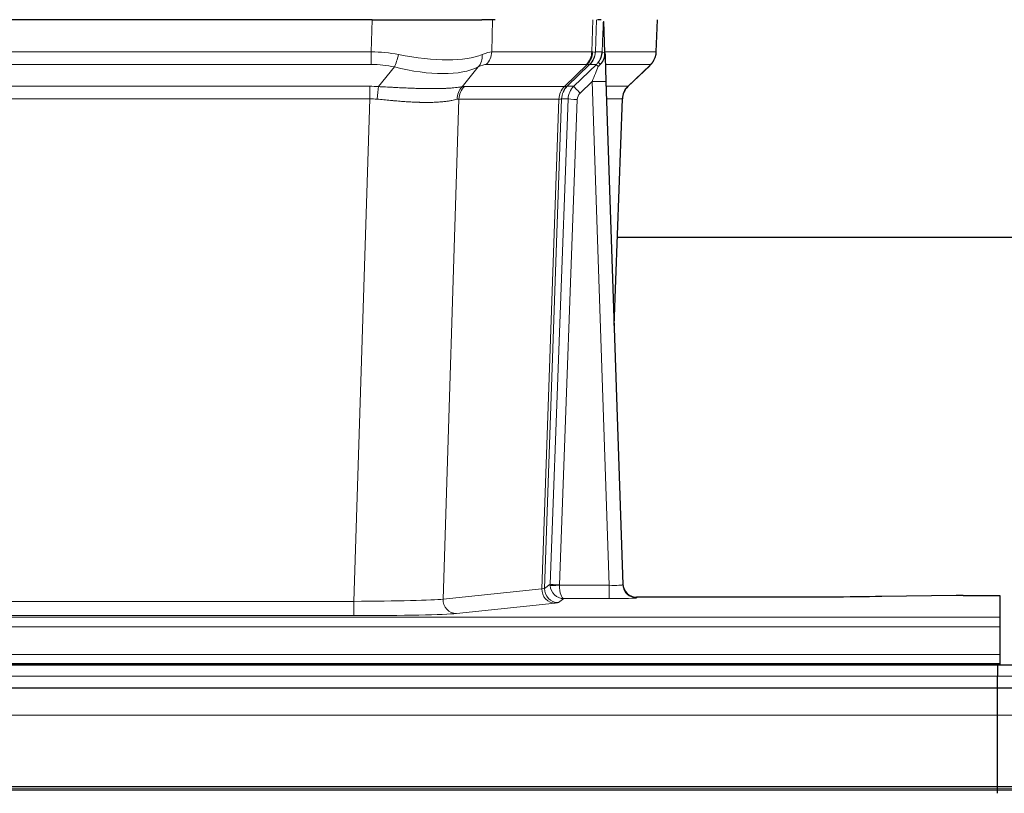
# Model space of a CAD drawing. Header units: inches. Extents: x 0 to 20790, y -12 to 14700.
# Tile 83 of 184: x 2766 to 2980, y 11926 to 12095. Entities that reach past the tile are written whole.
import ezdxf

# ---------------------------------------------------------------- set-up
doc = ezdxf.new("R2010")
doc.units = ezdxf.units.IN
doc.layers.add('1', color=7, linetype='Continuous', true_color=0xffffff)

msp = doc.modelspace()

# ---------------------------------------------------------------- linework, layer by layer
at = {"layer": '1', "color": 2, "linetype": 'Continuous', "lineweight": 25}
for p, q in [((2842.336, 12094.525), (2627.113, 12094.525)), ((2842.336, 12094.525), (2866.195, 12094.525)), ((2869.09, 12094.525), (2866.195, 12094.525)), ((2892.129, 12094.525), (2891.344, 12094.525)), ((2892.936, 12087.364), (2892.709, 12094.094)), ((2904.074, 12087.515), (2904.322, 12094.525)), ((2892.938, 12087.314), (2892.936, 12087.364)), ((2897.924, 12080), (2902.661, 12084.51)), ((2893.146, 12081.046), (2896.834, 11971.67)), ((2894.934, 12028.022), (2896.713, 12077.295)), ((3063.838, 12047.153), (2895.683, 12047.153)), ((2896.834, 11971.67), (2896.842, 11971.536)), ((2929.725, 11968.904), (2899.822, 11968.904)), ((2969.269, 11969.313), (2953.104, 11969.068)), ((2970.767, 11969.323), (2978.725, 11969.323)), ((2978.725, 11969.323), (2978.725, 11964.55)), ((2978.725, 11964.55), (2978.725, 11962.481)), ((2978.725, 11962.481), (2978.725, 11956.455)), ((2978.725, 11956.455), (2978.725, 11954.525)), ((2978.225, 11954.13), (2001.225, 11954.13)), ((2490.725, 11954.525), (2978.725, 11954.525)), ((3955.225, 11954.13), (2978.225, 11954.13)), ((2978.225, 11954.13), (2978.225, 11951.765)), ((2978.225, 11954.13), (2978.225, 11951.765)), ((2978.725, 11954.525), (2978.725, 11954.13)), ((2978.225, 11949.13), (2978.225, 11951.765)), ((2978.225, 11949.13), (2978.225, 11951.765)), ((2978.225, 11949.13), (2001.225, 11949.13)), ((2978.225, 11943.272), (2978.225, 11949.13)), ((3955.225, 11949.13), (2978.225, 11949.13)), ((2978.225, 11943.272), (2978.225, 11949.13)), ((2978.225, 11927.789), (2978.225, 11943.272)), ((2978.225, 11927.789), (2978.225, 11943.272)), ((2978.225, 11927.365), (2978.225, 11927.789)), ((2978.225, 11927.365), (2978.225, 11927.789)), ((2978.225, 11926.941), (2001.225, 11926.941)), ((2978.225, 11926.941), (2978.225, 11927.365)), ((2978.225, 11926.941), (2978.225, 11927.365)), ((3955.225, 11926.941), (2978.225, 11926.941)), ((2978.225, 11926.274), (2978.225, 11926.941)), ((2978.225, 11926.274), (2978.225, 11926.941))]:
    msp.add_line(p, q, dxfattribs=at)
at = {"layer": '1', "color": 110, "linetype": 'Continuous', "lineweight": 13}
for p, q in [((2842.146, 12087.531), (2842.336, 12094.525)), ((2868.518, 12094.525), (2868.328, 12087.531)), ((2890.075, 12087.531), (2890.318, 12094.525)), ((2891.103, 12094.525), (2890.86, 12087.531)), ((2904.058, 12087.531), (2904.306, 12094.525)), ((2627.304, 12087.531), (2842.146, 12087.531)), ((2842.146, 12084.793), (2842.146, 12087.531)), ((2868.328, 12087.531), (2890.075, 12087.531)), ((2890.86, 12087.531), (2892.321, 12087.531)), ((2892.93, 12087.531), (2904.058, 12087.531)), ((2842.146, 12084.793), (2627.304, 12084.793)), ((2843.716, 12079.966), (2847.17, 12084.234)), ((2865.368, 12084.234), (2861.875, 12079.917)), ((2888.892, 12084.793), (2867.145, 12084.793)), ((2884.112, 12079.984), (2889.058, 12084.781)), ((2889.604, 12084.781), (2884.712, 12080.037)), ((2886.149, 12080.043), (2891.077, 12084.793)), ((2891.077, 12084.793), (2889.642, 12084.793)), ((2902.84, 12084.793), (2893.02, 12084.793)), ((2897.932, 12080.02), (2902.745, 12084.601)), ((2627.646, 12080.042), (2841.804, 12080.042)), ((2841.804, 12077.305), (2841.804, 12080.042)), ((2862.378, 12079.984), (2884.112, 12079.984)), ((2884.737, 12080.043), (2886.149, 12080.043)), ((2890.147, 12081.05), (2887.538, 12078.535)), ((2893.841, 11971.509), (2890.147, 12081.05)), ((2893.179, 12080.043), (2897.919, 12080.043)), ((2841.804, 12077.305), (2627.646, 12077.305)), ((2838.33, 11968.019), (2841.804, 12077.305)), ((2861.196, 12077.264), (2857.738, 11968.488)), ((2882.93, 12077.264), (2861.196, 12077.264)), ((2879.224, 11970.735), (2882.936, 12077.264)), ((2883.519, 12077.308), (2879.809, 11970.848)), ((2881.038, 11971.745), (2884.929, 12077.308)), ((2886.926, 12077.167), (2883.035, 11971.604)), ((2884.929, 12077.308), (2883.519, 12077.308)), ((2896.701, 12077.308), (2893.272, 12077.308)), ((2894.928, 12028.195), (2896.701, 12077.308)), ((2857.738, 11968.488), (2879.224, 11970.735)), ((2879.809, 11970.848), (2881.038, 11971.745)), ((2883.036, 11971.509), (2893.841, 11971.509)), ((2893.841, 11971.509), (2893.841, 11968.614)), ((2883.999, 11968.614), (2882.805, 11967.742)), ((2893.841, 11968.614), (2883.999, 11968.614)), ((2899.822, 11968.904), (2899.832, 11968.772)), ((2631.12, 11968.019), (2838.33, 11968.019)), ((2838.33, 11968.019), (2838.33, 11964.915)), ((2882.132, 11967.618), (2860.647, 11965.371)), ((2490.725, 11964.55), (2978.725, 11964.55)), ((2838.33, 11964.915), (2631.12, 11964.915)), ((2490.725, 11962.481), (2978.725, 11962.481)), ((2490.725, 11956.455), (2978.725, 11956.455)), ((2978.225, 11951.765), (2001.225, 11951.765)), ((3955.225, 11951.765), (2978.225, 11951.765)), ((2978.225, 11943.272), (2001.225, 11943.272)), ((3955.225, 11943.272), (2978.225, 11943.272)), ((2978.225, 11927.789), (2001.225, 11927.789)), ((3955.225, 11927.789), (2978.225, 11927.789)), ((2978.225, 11927.365), (2001.225, 11927.365)), ((3955.225, 11927.365), (2978.225, 11927.365))]:
    msp.add_line(p, q, dxfattribs=at)
for centre, major_axis, ratio, start_param, end_param in [((2841.496, 12064.67), (26.983, 1.545), 0.8452785, 1.2775604, 1.4983912), ((2847.17, 12087.112), (-0.881, -3.902), 0.2224052, 0.7930597, 1.5799958), ((2842.399, 12097.76), (-26.677, 8.186), 0.3267204, 1.882912, 2.7667489), ((2862.672, 12087.112), (1.736, -3.604), 0.8689501, 0.3464596, 1.1333957), ((2841.496, 12064.67), (27.492, 22.639), 0.1155218, 0.1441436, 0.3649744), ((2864.449, 12087.67), (0, -4), 0.9702957, 0.7679449, 1.5358897), ((2886.196, 12087.67), (0, -4), 0.9702957, 0.7679449, 1.5358897), ((2886.362, 12087.658), (-0.603, -3.954), 0.9772749, 0.9153799, 1.6837369), ((2886.827, 12087.658), (1.703, -3.619), 0.9971774, 0.3287851, 1.0971421), ((2886.865, 12087.67), (0, -4), 0.9993908, 0.7679449, 1.5358897), ((2863.065, 12064.67), (27.661, 22.629), 0.117212, 0.1096858, 0.141666), ((2864.216, 12097.76), (-26.658, 10.191), 0.0473724, 2.9456198, 3.0909709), ((2863.065, 12064.67), (27.809, 22.856), 0.0163196, 0.0204945, 0.0524745), ((2894.319, 12087.461), (-1.999, 0.077), 0.1036431, 0.0350743, 0.8106069), ((2900.063, 12087.67), (0, 4), 0.9993908, 3.9095375, 4.6774824), ((2841.496, 12061.793), (16.721, 16.271), 0.9721633, 0.5640914, 0.7849223), ((2842.399, 12097.76), (-25.873, 10.634), 0.4068526, 1.919368, 2.8032049), ((2844.192, 12061.793), (23.46, 22.829), 0.1194803, 0.122173, 0.3430038), ((2865.761, 12061.793), (23.636, 22.829), 0.1185164, 0.0901184, 0.1220986), ((2864.216, 12097.76), (-25.449, 12.923), 0.0600246, 2.9512599, 3.096611), ((2865.842, 12061.793), (23.81, 22.997), 0.0168486, 0.0174428, 0.049423), ((2890.147, 12081.12), (1.856, 4.567), 0.0053314, 4.6992705, 5.4949999), ((2892.465, 12083.354), (1.388, -1.44), 0.0242285, 3.1658454, 3.9417885), ((2888.3, 12087.67), (3.533, 1.889), 0.9978056, 4.9883687, 5.134869), ((2893.052, 12084.009), (1.583, -1.222), 0.0276319, 3.169255, 3.9405385), ((2879.025, 12061.793), (23.826, 22.997), 0.016839, 6.1714068, 6.3006297), ((2841.014, 12056.042), (17.528, 16.98), 0.9676454, 0.7049971, 0.7848447), ((2843.716, 12077.089), (0.32, 3.987), 0.0824896, 0.7712526, 1.5399639), ((2864.571, 12077.039), (-0.926, 3.891), 0.9457602, 0.5436933, 1.3082514), ((2865.074, 12077.107), (0, 4), 0.9702957, 0.7679449, 1.5315264), ((2838.313, 12055.875), (24.592, 23.931), 0.1189226, 0.1216051, 0.196623), ((2886.809, 12077.107), (0, 4), 0.9702957, 0.7679449, 1.5315264), ((2886.814, 12077.107), (-0.019, 4), 0.9702844, 0.7633847, 1.5270253), ((2887.489, 12077.16), (-1.442, 3.731), 0.998056, 0.3995344, 1.1665625), ((2887.514, 12077.166), (0, 4), 0.9993908, 0.7679449, 1.5351916), ((2859.9, 12056.025), (24.848, 24.014), 0.0168508, 0.0174344, 0.0398875), ((2888.926, 12077.166), (2.83, 2.828), 0.9993905, 1.5533428, 2.3205896), ((2887.538, 12078.604), (1.388, -1.44), 0.0242285, 3.1658454, 4.7375178), ((2890.147, 12080.945), (2.998, 0.101), 0.0348797, 6.2820091, 7.8528054), ((2900.696, 12077.166), (0, -4), 0.9993908, 3.9095375, 4.6767843), ((2873.051, 12056.026), (24.879, 24.014), 0.016827, 6.2565923, 6.3006169), ((2888.926, 12077.096), (1.703, 1.052), 0.998638, 1.7848012, 2.5520479), ((2841.014, 12053.165), (2.819, 24.028), 0.8253154, 0.0219437, 0.1017912), ((2841.009, 12052.998), (20.559, 24.143), 0.1188179, 0.0965282, 0.1715462), ((2862.678, 12053.149), (20.849, 24.157), 0.0182437, 0.0122069, 0.0346602), ((2886.926, 12077.237), (1.999, -0.074), 0.0348758, 3.1764983, 4.7136745), ((2875.828, 12053.148), (20.882, 24.158), 0.0154016, 6.2548756, 6.2989002), ((2882.132, 11970.617), (0.312, -2.984), 0.969741, 4.5720353, 6.175756), ((2859.806, 11970.763), (20.016, 0.105), 0.0266879, 6.037898, 6.2472222), ((2882.805, 11970.741), (1.769, -2.423), 0.9990158, 4.0464368, 5.6519121), ((2884.035, 11971.64), (0.383, 2.976), 0.9995819, 1.6634844, 1.7592499), ((2883.035, 11971.674), (1.999, -0.074), 0.0348758, 3.1764983, 4.7136745), ((2883.036, 11971.578), (-1.997, -0.118), 0.0348391, 0.0373692, 1.5687431), ((2883.999, 11971.613), (-0.98, 2.84), 0.9849493, 1.294853, 2.8045628), ((2884.035, 11971.57), (0.606, 0.798), 0.9977276, 2.1839213, 2.2796868), ((2883.999, 11971.613), (-0.028, 3), 0.3214645, 1.6026847, 3.1123946), ((2893.829, 11971.771), (-3.005, 0.103), 0.0869619, 1.577888, 3.1486843), ((2899.832, 11971.771), (-2.991, -0.235), 0.9996552, 0.0000105, 1.4923863), ((2838.323, 11968.516), (20.013, 0.095), 0.0248544, 4.7125895, 6.0379715), ((2860.647, 11968.37), (0.312, -2.984), 0.969741, 4.5720353, 6.175756), ((2893.829, 11968.772), (-6.003, 0), 0.0262109, 1.5728579, 3.1436542), ((2859.806, 11967.764), (23.014, 0), 0.0261612, 6.0380559, 6.2473801), ((2838.323, 11965.517), (-23.012, 0), 0.0261647, 1.5710736, 2.8964556)]:
    msp.add_ellipse(centre, major_axis=major_axis, ratio=ratio, start_param=start_param, end_param=end_param, dxfattribs=at)
at = {"layer": '1', "color": 2, "linetype": 'Continuous', "lineweight": 25}
for centre, major_axis, ratio, start_param, end_param in [((2893.146, 12081.221), (-0.227, 6.726), 0.0008736, 0.4374328, 1.5967123), ((2899.968, 12087.478), (3.174, -2.434), 0.9869112, 6.1322815, 6.2830018), ((2900.709, 12077.142), (-3.886, 0.947), 0.998973, 5.7186048, 6.4862172), ((2899.822, 11971.908), (-0.15, 3), 0.998739, 1.5545356, 3.0917055), ((2970.77, 11969.245), (-3, 0), 0.0262223, 4.7133912, 5.2365954)]:
    msp.add_ellipse(centre, major_axis=major_axis, ratio=ratio, start_param=start_param, end_param=end_param, dxfattribs=at)
at = {"layer": '1', "color": 110, "linetype": 'Continuous', "lineweight": 13}
for points, knots in [([(2892.321, 12087.531), (2892.343, 12088.083), (2892.364, 12088.634), (2892.407, 12089.737), (2892.429, 12090.287), (2892.462, 12091.112), (2892.473, 12091.387), (2892.495, 12091.936), (2892.506, 12092.21), (2892.528, 12092.757), (2892.539, 12093.03), (2892.556, 12093.438), (2892.562, 12093.574), (2892.574, 12093.846), (2892.579, 12093.981), (2892.585, 12094.116)], [0, 0, 0, 0, 0.25, 0.25, 0.5, 0.5, 0.625, 0.625, 0.75, 0.75, 0.875, 0.875, 0.9375, 0.9375, 1, 1, 1, 1]), ([(2843.716, 12079.966), (2844.234, 12079.943), (2844.75, 12079.918), (2845.775, 12079.867), (2846.285, 12079.841), (2846.919, 12079.808), (2847.046, 12079.801), (2847.299, 12079.788), (2847.425, 12079.782), (2847.802, 12079.762), (2848.051, 12079.75), (2848.793, 12079.713), (2849.28, 12079.689), (2850.239, 12079.646), (2850.711, 12079.626), (2851.639, 12079.591), (2852.096, 12079.575), (2852.77, 12079.556), (2852.992, 12079.551), (2853.323, 12079.543), (2853.433, 12079.541), (2853.597, 12079.538), (2853.652, 12079.537), (2853.76, 12079.535), (2854.247, 12079.527), (2854.715, 12079.522), (2855.521, 12079.521), (2856.298, 12079.525), (2857.021, 12079.541), (2857.717, 12079.563), (2858.051, 12079.576), (2858.451, 12079.596), (2858.53, 12079.6), (2858.687, 12079.609), (2858.764, 12079.613), (2858.993, 12079.627), (2859.141, 12079.636), (2859.571, 12079.666), (2859.839, 12079.688), (2860.341, 12079.733), (2860.574, 12079.757), (2861.005, 12079.804), (2861.204, 12079.828), (2861.566, 12079.874), (2861.729, 12079.896), (2861.875, 12079.917)], [0, 0, 0, 0, 0.0625, 0.0625, 0.125, 0.125, 0.140625, 0.140625, 0.15625, 0.15625, 0.1875, 0.1875, 0.25, 0.25, 0.3125, 0.3125, 0.375, 0.375, 0.40625, 0.40625, 0.421875, 0.421875, 0.4296875, 0.4296875, 0.4375, 0.5, 0.5, 0.5625, 0.625, 0.625, 0.6875, 0.6875, 0.703125, 0.703125, 0.71875, 0.71875, 0.75, 0.75, 0.8125, 0.8125, 0.875, 0.875, 0.9375, 0.9375, 1, 1, 1, 1]), ([(2860.777, 12077.204), (2860.621, 12077.162), (2860.449, 12077.118), (2860.074, 12077.033), (2859.87, 12076.99), (2859.432, 12076.908), (2859.198, 12076.869), (2858.698, 12076.794), (2858.432, 12076.759), (2858.01, 12076.711), (2857.865, 12076.696), (2857.642, 12076.674), (2857.567, 12076.667), (2857.414, 12076.653), (2857.338, 12076.647), (2856.949, 12076.615), (2856.626, 12076.594), (2855.956, 12076.56), (2855.262, 12076.534), (2854.521, 12076.526), (2853.756, 12076.527), (2853.361, 12076.532), (2852.903, 12076.543), (2852.852, 12076.544), (2852.749, 12076.547), (2852.698, 12076.548), (2852.543, 12076.553), (2852.232, 12076.562), (2851.917, 12076.574), (2851.282, 12076.602), (2850.852, 12076.624), (2849.977, 12076.676), (2849.533, 12076.706), (2848.632, 12076.772), (2848.174, 12076.808), (2847.477, 12076.867), (2847.243, 12076.887), (2846.889, 12076.918), (2846.77, 12076.928), (2846.533, 12076.949), (2846.414, 12076.96), (2845.817, 12077.014), (2845.337, 12077.059), (2844.372, 12077.148), (2843.886, 12077.194), (2843.397, 12077.238)], [0, 0, 0, 0, 0.0625, 0.0625, 0.125, 0.125, 0.1875, 0.1875, 0.25, 0.25, 0.28125, 0.28125, 0.296875, 0.296875, 0.3125, 0.3125, 0.375, 0.375, 0.4375, 0.5, 0.5, 0.5625, 0.5625, 0.5703125, 0.5703125, 0.578125, 0.578125, 0.59375, 0.625, 0.625, 0.6875, 0.6875, 0.75, 0.75, 0.8125, 0.8125, 0.84375, 0.84375, 0.859375, 0.859375, 0.875, 0.875, 0.9375, 0.9375, 1, 1, 1, 1]), ([(2883.499, 12077.304), (2883.462, 12077.29), (2883.397, 12077.279), (2883.21, 12077.266), (2883.087, 12077.263), (2882.936, 12077.264)], [0, 0, 0, 0, 0.5, 0.5, 1, 1, 1, 1])]:
    msp.add_open_spline(points, degree=3, knots=knots, dxfattribs=at)
at = {"layer": '1', "color": 2, "linetype": 'Continuous', "lineweight": 25}
msp.add_open_spline([(2892.585, 12094.116), (2892.589, 12094.112), (2892.614, 12094.105), (2892.672, 12094.098), (2892.709, 12094.094)], degree=3, dxfattribs=at)
for points, knots in [([(2891.468, 12085.229), (2891.485, 12085.251), (2891.501, 12085.273), (2891.534, 12085.316), (2891.55, 12085.338), (2891.597, 12085.404), (2891.627, 12085.448), (2891.714, 12085.581), (2891.768, 12085.671), (2891.869, 12085.852), (2891.915, 12085.944), (2891.98, 12086.084), (2892, 12086.131), (2892.04, 12086.226), (2892.058, 12086.273), (2892.111, 12086.416), (2892.143, 12086.512), (2892.199, 12086.707), (2892.224, 12086.805), (2892.265, 12087.005), (2892.282, 12087.107), (2892.302, 12087.263), (2892.307, 12087.316), (2892.316, 12087.423), (2892.319, 12087.477), (2892.321, 12087.531)], [0, 0, 0, 0, 0.03125, 0.03125, 0.0625, 0.0625, 0.125, 0.125, 0.25, 0.25, 0.375, 0.375, 0.4375, 0.4375, 0.5, 0.5, 0.625, 0.625, 0.75, 0.75, 0.875, 0.875, 0.9375, 0.9375, 1, 1, 1, 1]), ([(2891.923, 12084.83), (2891.942, 12084.854), (2891.962, 12084.876), (2892.002, 12084.92), (2892.023, 12084.941), (2892.063, 12084.983), (2892.083, 12085.004), (2892.122, 12085.045), (2892.142, 12085.066), (2892.2, 12085.129), (2892.237, 12085.171), (2892.309, 12085.258), (2892.344, 12085.302), (2892.411, 12085.392), (2892.443, 12085.438), (2892.489, 12085.51), (2892.504, 12085.534), (2892.534, 12085.582), (2892.548, 12085.607), (2892.618, 12085.731), (2892.667, 12085.833), (2892.753, 12086.044), (2892.79, 12086.152), (2892.829, 12086.292), (2892.836, 12086.32), (2892.85, 12086.377), (2892.857, 12086.405), (2892.875, 12086.491), (2892.886, 12086.549), (2892.914, 12086.722), (2892.939, 12086.955), (2892.942, 12087.193), (2892.938, 12087.314)], [0, 0, 0, 0, 0.03125, 0.03125, 0.0625, 0.0625, 0.09375, 0.09375, 0.125, 0.125, 0.1875, 0.1875, 0.25, 0.25, 0.3125, 0.3125, 0.34375, 0.34375, 0.375, 0.375, 0.5, 0.5, 0.625, 0.625, 0.65625, 0.65625, 0.6875, 0.6875, 0.75, 0.75, 0.875, 1, 1, 1, 1]), ([(2903.142, 12085.044), (2903.2, 12085.112), (2903.327, 12085.295), (2903.577, 12085.677), (2903.882, 12086.359), (2904.088, 12087.01), (2904.056, 12087.423), (2904.051, 12087.478)], [0, 0, 0, 0, 0.2255282, 0.4356233, 0.6511466, 0.9537437, 1, 1, 1, 1]), ([(2891.473, 12084.333), (2891.513, 12084.372), (2891.552, 12084.412), (2891.629, 12084.493), (2891.667, 12084.534), (2891.78, 12084.658), (2891.853, 12084.743), (2891.923, 12084.83)], [0, 0, 0, 0, 0.25, 0.25, 0.5, 0.5, 1, 1, 1, 1]), ([(2953.104, 11969.068), (2949.571, 11969.015), (2945.769, 11968.973), (2937.886, 11968.918), (2933.806, 11968.904), (2929.725, 11968.904)], [0, 0, 0, 0, 0.5, 0.5, 1, 1, 1, 1])]:
    msp.add_open_spline(points, degree=3, knots=knots, dxfattribs=at)
at = {"layer": '1', "color": 110, "linetype": 'Continuous', "lineweight": 13}
for points, weights in [([(2884.112, 12079.984), (2884.115, 12079.984), (2884.118, 12079.985)], [0.500000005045, 0.499999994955, 0.500000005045]), ([(2882.936, 12077.264), (2882.933, 12077.264), (2882.93, 12077.264)], [0.500000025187, 0.499999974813, 0.500000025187])]:
    msp.add_rational_spline(points, weights, degree=2, dxfattribs=at)
msp.add_open_spline([(2884.118, 12079.985), (2884.281, 12079.99), (2884.543, 12080.005), (2884.677, 12080.025), (2884.712, 12080.037)], degree=3, dxfattribs=at)

doc.saveas('drawing.dxf')
